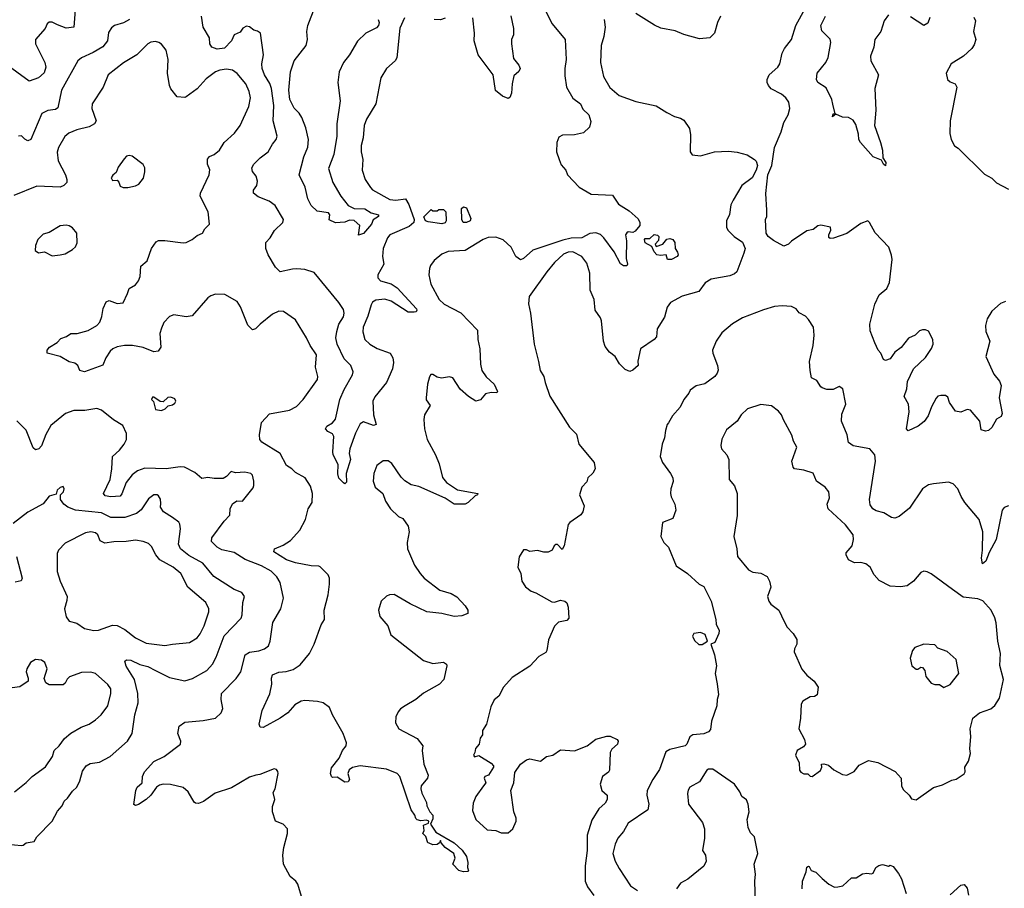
# Model space of a CAD drawing. Extents: x 1921360 to 2014538, y 768294 to 907744.
# Tile 230 of 256: x 1955753 to 1962147, y 829089 to 834733. Entities that reach past the tile are written whole.
import ezdxf

# ---------------------------------------------------------------- set-up
doc = ezdxf.new("R2010")
doc.units = 0

msp = doc.modelspace()

# ---------------------------------------------------------------- linework, layer by layer
at = {"layer": '0CON10XD'}
for points in [[(1958081.8, 834735), (1958086.8, 834715), (1958082.9, 834695), (1958070.9, 834679.1), (1958000.9, 834645), (1957945.9, 834594.1), (1957895.6, 834505), (1957856.7, 834455), (1957828.1, 834395), (1957818.9, 834325), (1957833.1, 834205), (1957811.4, 834055), (1957811.6, 833975), (1957793.3, 833856.7), (1957759.4, 833765), (1957786.2, 833675), (1957838.5, 833585), (1957885.7, 833525.7), (1957925, 833506.7), (1957995, 833503.1), (1958035, 833478.2), (1958082.5, 833465), (1958083.3, 833455), (1958047.5, 833432.5), (1958037.1, 833405), (1957985, 833344), (1957953.6, 833333.6), (1957962.5, 833395), (1957925, 833428), (1957895, 833431.2), (1957865, 833416.7), (1957803, 833413), (1957761.7, 833431.7), (1957766, 833465), (1957757.9, 833477.9), (1957685, 833488.5), (1957645, 833524.4), (1957625, 833568), (1957607.8, 833645), (1957568.2, 833725), (1957597.8, 833842.2), (1957624.7, 833905), (1957628.8, 833955), (1957610.3, 834030.3), (1957585, 834097.1), (1957568.5, 834125), (1957535, 834156.9), (1957508.2, 834215), (1957501.4, 834275), (1957512.5, 834395), (1957535.7, 834465), (1957613.7, 834565), (1957621.8, 834605), (1957616.7, 834655), (1957624.7, 834695), (1957671.9, 834818.1)], [(1956112.6, 834797.4), (1956105, 834683.8), (1956055, 834676.9), (1955999.4, 834699.4), (1955965, 834716.7), (1955945, 834716.7), (1955932.5, 834705), (1955918.8, 834675), (1955855.6, 834604.4), (1955855.7, 834575), (1955916.2, 834455), (1955923.8, 834425), (1955913.1, 834386.9), (1955875.5, 834354.5), (1955814.2, 834334.2), (1955655, 834449.5)], [(1959165.4, 834795.4), (1959210, 834705), (1959295.9, 834604.1), (1959302.5, 834475), (1959292.5, 834415), (1959292.4, 834367.6), (1959304.5, 834295), (1959345, 834223.1), (1959394.2, 834185), (1959410.7, 834150.7), (1959448.8, 834115), (1959462.3, 834072.3), (1959453.1, 834035), (1959415, 833996.9), (1959355, 833984.5), (1959277, 833983), (1959255, 833968.8), (1959241.4, 833935), (1959239.4, 833875), (1959255.8, 833824.2), (1959269.1, 833789.1), (1959298.8, 833755), (1959310, 833725), (1959386.2, 833645), (1959465, 833598.9), (1959603.3, 833593.3), (1959640.6, 833535), (1959711.7, 833491.7), (1959769.5, 833439.5), (1959780.9, 833415), (1959779.4, 833395), (1959750.5, 833359.5), (1959735, 833350), (1959705, 833353.8), (1959695, 833348.8), (1959688, 833335), (1959692.9, 833295), (1959690.3, 833180.3), (1959699.2, 833145), (1959695, 833133.8), (1959675, 833134), (1959655, 833146.2), (1959612.7, 833225), (1959545.5, 833315), (1959525, 833336.4), (1959495, 833347.3), (1959455.9, 833344.1), (1959403.7, 833316.3), (1959335, 833312.2), (1959280.2, 833299.8), (1959085.8, 833235.8), (1959025, 833180), (1959005, 833171.9), (1958974.7, 833194.7), (1958944.6, 833254.6), (1958892.2, 833302.2), (1958845, 833320), (1958795, 833318.5), (1958762, 833305), (1958645, 833232.9), (1958535, 833227.1), (1958495, 833210), (1958445, 833168.8), (1958420.8, 833135), (1958414.5, 833115.5), (1958410.6, 833075), (1958423.1, 833015), (1958477.5, 832915), (1958510, 832885), (1958618.5, 832828.5), (1958725.5, 832715), (1958728.9, 832655), (1958740.9, 832595), (1958744.4, 832495), (1958755, 832452.5), (1958781.3, 832411.3), (1958834.2, 832365), (1958856.2, 832316.2), (1958851.7, 832308.3), (1958815, 832311.2), (1958778.3, 832301.7), (1958746.4, 832263.6), (1958715, 832253.3), (1958666.7, 832285), (1958612.4, 832332.4), (1958565, 832406.7), (1958545, 832411.2), (1958492.7, 832402.7), (1958465, 832410), (1958435, 832427.5), (1958423.6, 832426.4), (1958415, 832412.5), (1958401.4, 832365), (1958392, 832275), (1958393.1, 832263.1), (1958418.8, 832225), (1958382.2, 832165), (1958377.5, 832135), (1958381.8, 832075), (1958400, 832005), (1958453.1, 831905), (1958476.9, 831846.9), (1958498.9, 831758.9), (1958524.2, 831725), (1958595, 831677.1), (1958727.5, 831655), (1958726.7, 831645), (1958711.2, 831638.8), (1958665, 831595.6), (1958645, 831585.5), (1958575, 831584.5), (1958516.7, 831623.3), (1958345, 831699.5), (1958295, 831711.4), (1958255, 831737.5), (1958229.7, 831759.7), (1958168.8, 831848.8), (1958145, 831866.2), (1958114.1, 831865.9), (1958071.2, 831835), (1958052.5, 831785), (1958048, 831735), (1958062, 831695), (1958111.2, 831655), (1958128, 831605), (1958160.8, 831555), (1958213.8, 831505), (1958241.7, 831491.7), (1958275, 831442.5), (1958282.5, 831405), (1958270, 831335), (1958271.9, 831295), (1958317.7, 831187.7), (1958353.3, 831135), (1958380, 831105), (1958481.2, 831025), (1958554.4, 831004.4), (1958592.6, 830982.6), (1958645, 830924), (1958664, 830895), (1958662.5, 830875), (1958625, 830860), (1958575, 830855.7), (1958495, 830874.4), (1958396.2, 830886.2), (1958287.6, 830937.6), (1958185, 830997.8), (1958155, 830995.6), (1958135, 830987.1), (1958101.4, 830955), (1958084, 830895), (1958090.8, 830855), (1958144.2, 830795), (1958162.9, 830735), (1958375, 830569.2), (1958435, 830550.6), (1958505, 830558.6), (1958523.8, 830545), (1958526.7, 830535), (1958506.7, 830445), (1958480, 830415), (1958374.3, 830355.7), (1958325.7, 830315), (1958256.2, 830275), (1958225.8, 830255), (1958211.4, 830235), (1958195, 830202.5), (1958193.3, 830165), (1958214.6, 830124.6), (1958335, 830061.8), (1958371.8, 830015), (1958366, 829985), (1958376.8, 829895), (1958405.7, 829825), (1958401.2, 829805), (1958361.1, 829755), (1958357.5, 829735), (1958365, 829706.2), (1958395.8, 829645.8), (1958396.7, 829625), (1958416.4, 829586.4), (1958435.8, 829565), (1958435, 829540), (1958420, 829505), (1958455, 829453.8), (1958573.3, 829385), (1958626.2, 829336.2), (1958653.8, 829295), (1958663.6, 829256.4), (1958661.2, 829225), (1958667.5, 829202.5), (1958662.5, 829197.5), (1958635, 829196.2), (1958603.9, 829203.9), (1958566.7, 829245), (1958580, 829285), (1958572.5, 829315), (1958516.7, 829355), (1958490, 829385), (1958485, 829400), (1958480, 829385), (1958465, 829372.5), (1958435, 829372), (1958412, 829382), (1958403.3, 829385), (1958390, 829425), (1958370, 829445), (1958380, 829465), (1958375, 829500), (1958407.5, 829512.5), (1958410, 829525), (1958395, 829532.5), (1958358.3, 829528.3), (1958335, 829534), (1958325, 829543.3), (1958318.6, 829565), (1958295, 829599.2), (1958221.5, 829815), (1958205, 829834.4), (1958135, 829862.9), (1957965, 829885.4), (1957915, 829873.6), (1957891.5, 829858.5), (1957884.6, 829835), (1957895.4, 829795), (1957885, 829780), (1957865, 829777.9), (1957815, 829810), (1957785, 829809.2), (1957778, 829815), (1957770.8, 829835), (1957778.1, 829871.9), (1957827.1, 829935), (1957849.3, 829985), (1957873.1, 830015), (1957874.6, 830035), (1957854.2, 830094.2), (1957784.2, 830215), (1957764.1, 830264.1), (1957724, 830294), (1957687.3, 830302.7), (1957605, 830308.8), (1957581.2, 830305), (1957539.8, 830280.2), (1957495, 830228.6), (1957445, 830194.3), (1957333.8, 830133.8), (1957315, 830136.7), (1957309.2, 830155), (1957328, 830245), (1957376.9, 830353.1), (1957390.9, 830415), (1957388.1, 830455), (1957394, 830475), (1957435, 830492.2), (1957483.3, 830496.7), (1957530, 830510), (1957575, 830541.4), (1957635.7, 830615), (1957665.6, 830675), (1957710.2, 830799.8), (1957732.5, 830835), (1957730, 830895), (1957756.2, 830996.2), (1957765.4, 831065), (1957764.4, 831105), (1957755.8, 831125), (1957705, 831177.1), (1957695, 831182.9), (1957645, 831183.3), (1957545, 831204), (1957485, 831224.1), (1957402.5, 831275), (1957408, 831295), (1957465, 831317.8), (1957511.5, 831348.5), (1957571.4, 831415), (1957608.1, 831485), (1957627.1, 831555), (1957652.2, 831595), (1957654.5, 831654.5), (1957641.2, 831701.2), (1957606, 831755), (1957545, 831790), (1957519.2, 831815), (1957486, 831835), (1957445.5, 831915), (1957325, 831988.2), (1957313.1, 832005), (1957309.5, 832035), (1957322.4, 832115), (1957375, 832172), (1957505, 832195.8), (1957550.3, 832219.7), (1957594.4, 832265.6), (1957687.5, 832395), (1957689.2, 832415), (1957674.4, 832475), (1957679.4, 832555), (1957638.6, 832615), (1957615.5, 832665.5), (1957543, 832783), (1957467, 832837), (1957435, 832839.2), (1957395, 832820), (1957314, 832755), (1957285, 832723.3), (1957265, 832716.7), (1957235, 832748.8), (1957188, 832868), (1957165, 832901.9), (1957085, 832947.7), (1957025, 832948.6), (1956995, 832939.3), (1956975.6, 832925), (1956872.5, 832807.5), (1956835, 832801.1), (1956755, 832815.5), (1956725, 832804.3), (1956690, 832765), (1956675, 832727.5)], [(1958252.9, 834745), (1958222.3, 834677.7), (1958202.5, 834485), (1958191.2, 834465), (1958134, 834415), (1958099.2, 834355), (1958065.7, 834185), (1958005, 834086.2), (1957990.8, 834045), (1957982.9, 833965), (1957971.1, 833915), (1957969.5, 833875), (1957982.2, 833825), (1957977.8, 833755), (1957996.9, 833695), (1958031.5, 833641.5), (1958045, 833628), (1958156.7, 833565), (1958195, 833560), (1958258.3, 833568.3), (1958281, 833531), (1958314.6, 833435), (1958313.1, 833415), (1958282.1, 833387.9), (1958156.2, 833335), (1958140.8, 833315), (1958112.9, 833245), (1958109.2, 833195), (1958117.1, 833145), (1958079.2, 833075), (1958078.6, 833055), (1958096.2, 833035), (1958165, 833015.6), (1958205, 832991.5), (1958329.2, 832855), (1958332, 832845), (1958326.7, 832835), (1958315, 832831.4), (1958275, 832833.1), (1958165, 832904.6), (1958125, 832916.9), (1958065, 832910.4), (1958045, 832896.5), (1958035, 832880), (1958013.1, 832806.9), (1957983.1, 832735), (1957981.8, 832705), (1957993.5, 832655), (1958027.5, 832625), (1958075, 832596.5), (1958158, 832565), (1958176.5, 832536.5), (1958180.6, 832505), (1958173.1, 832465), (1958134.2, 832375), (1958058.8, 832281.2), (1958045.6, 832255), (1958051.4, 832165), (1958068, 832102), (1958050, 832095), (1957985, 832119.2), (1957965, 832106), (1957933.3, 832046.7), (1957896.1, 831945), (1957891.8, 831915), (1957900.3, 831875), (1957873.8, 831785), (1957875, 831727.5), (1957865, 831717.5), (1957855, 831722.5), (1957825, 831754), (1957818.1, 831781.9), (1957821.9, 831841.9), (1957789.2, 831905), (1957785.7, 831925), (1957792.5, 832025), (1957785, 832040.8), (1957755, 832056.9), (1957739.4, 832075), (1957747.8, 832092.2), (1957785, 832113.3), (1957803.5, 832136.5), (1957831, 832265), (1957859.6, 832330.4), (1957914.6, 832425), (1957918.2, 832445), (1957903.3, 832485), (1957860, 832530), (1957815.5, 832625.5), (1957806.4, 832665), (1957812.6, 832707.4), (1957826.2, 832755), (1957855, 832801.9), (1957860, 832825), (1957855, 832848.6), (1957826, 832896), (1957665, 833090), (1957605, 833108.9), (1957553.4, 833113.4), (1957525, 833112.5), (1957445, 833093.6), (1957415, 833125.4), (1957367.2, 833205), (1957352.4, 833245), (1957350.9, 833285), (1957378.5, 833315), (1957408, 833362), (1957461.2, 833415), (1957466.2, 833435), (1957411.2, 833525), (1957373, 833553), (1957300.7, 833580.7), (1957272, 833605), (1957271.2, 833625), (1957294, 833655), (1957297.3, 833682.7), (1957288, 833715), (1957265.4, 833745.4), (1957260.7, 833769.3), (1957273.1, 833795), (1957315, 833835.7), (1957367.5, 833875), (1957394, 833925), (1957419.2, 833955), (1957425.8, 833975), (1957400, 834075), (1957402.7, 834175), (1957388.2, 834285), (1957378, 834318), (1957342.5, 834375), (1957326.9, 834415), (1957325.7, 834445), (1957336.4, 834505), (1957316.2, 834645), (1957298.1, 834658.1), (1957273.3, 834665), (1957245, 834686.7), (1957225, 834690), (1957202.3, 834677.7), (1957185, 834651.2), (1957146.1, 834633.9), (1957128.8, 834595), (1957082.7, 834547.3), (1957035, 834540.6), (1957000, 834555), (1956988.1, 834575), (1956986, 834615), (1956944, 834684), (1956932.9, 834755)], [(1958942.6, 834757.4), (1958960, 834675), (1958959.2, 834635), (1958945.8, 834604.2), (1958945.8, 834575), (1958960.3, 834480.3), (1958995, 834436.2), (1959004, 834415), (1958994.2, 834395.8), (1958961.2, 834368.8), (1958950, 834315), (1958947.5, 834255), (1958935, 834227.5), (1958925, 834221.2), (1958887.5, 834235), (1958843.3, 834273.3), (1958827.1, 834375), (1958731.1, 834505), (1958703.5, 834595), (1958706.2, 834645), (1958695.4, 834745.4)], [(1960303.8, 834755), (1960284.5, 834715), (1960264.5, 834645.5), (1960234.4, 834615.6), (1960167.3, 834607.3), (1960065, 834635.6), (1960009.8, 834659.8), (1959917.4, 834677.4), (1959875, 834696.7), (1959755, 834772.5)], [(1962155, 832900.8), (1962121.2, 832888.8), (1962065, 832838), (1962035, 832790), (1962025.6, 832745), (1962027.3, 832707.3), (1962052.2, 832645), (1962027.5, 832545), (1962078.5, 832428.5), (1962115, 832384), (1962126.6, 832356.6), (1962112.9, 832275), (1962133.8, 832175), (1962126.7, 832155), (1962095, 832137.5), (1962066.6, 832083.4), (1962045, 832063.8), (1962025, 832058.8), (1961997, 832067), (1961986.7, 832125), (1961927.5, 832195), (1961905, 832200), (1961865, 832182.5), (1961829.3, 832189.3), (1961791.2, 832245), (1961779.5, 832279.5), (1961765, 832290), (1961735, 832291.2), (1961715, 832286.2), (1961705, 832273.3), (1961673, 832217), (1961652.2, 832157.8), (1961627.2, 832122.8), (1961588.3, 832091.7), (1961522, 832062), (1961511.2, 832075), (1961528.8, 832185), (1961524.2, 832235), (1961496.2, 832285), (1961514.4, 832335), (1961518.9, 832381.1), (1961556.2, 832465), (1961635, 832538), (1961675, 832596.7), (1961685.8, 832625), (1961682.5, 832655), (1961655, 832708), (1961635, 832718.6), (1961615, 832718.6), (1961595, 832710), (1961567.6, 832682.4), (1961525.6, 832664.4), (1961476.9, 832603.1), (1961436.6, 832573.4), (1961405, 832530), (1961375, 832518.8), (1961363.3, 832525), (1961345.8, 832565.8), (1961327.5, 832585), (1961305, 832632.5), (1961275, 832710), (1961272.5, 832755), (1961305.6, 832885), (1961333.8, 832945), (1961383.1, 832986.9), (1961402.2, 833025), (1961418.1, 833175), (1961415, 833202.5), (1961396.9, 833255), (1961308, 833348), (1961271.4, 833415), (1961260, 833425), (1961215, 833407.7), (1961125, 833343.6), (1961037.9, 833312.1), (1961015, 833310), (1961006.7, 833316.7), (1961006.2, 833335), (1961020, 833365), (1961017.5, 833385), (1960955, 833396.7), (1960935, 833392.5), (1960905, 833370), (1960865, 833360), (1960765.9, 833294.1), (1960745, 833274), (1960715, 833262), (1960647.7, 833297.7), (1960612.5, 833325), (1960600, 833345), (1960596.7, 833435), (1960603.8, 833455), (1960604.3, 833495), (1960597.3, 833602.7), (1960611.2, 833725), (1960636.9, 833785), (1960655, 833902.5), (1960697.5, 834005), (1960714.2, 834065), (1960742.9, 834115), (1960754.2, 834155), (1960746.6, 834196.6), (1960727.5, 834225), (1960699.4, 834249.4), (1960633, 834283), (1960615, 834304.2), (1960607.5, 834325), (1960607.5, 834345), (1960620.5, 834375), (1960676, 834425), (1960690, 834445), (1960704.2, 834515), (1960719.4, 834545), (1960764.4, 834605), (1960793.2, 834695), (1960853.5, 834805)], [(1961394.2, 834765), (1961367.1, 834725), (1961344.2, 834655), (1961305.8, 834605), (1961298.9, 834555), (1961278.6, 834495), (1961280.8, 834465), (1961330, 834375), (1961306, 834285), (1961311.9, 834145), (1961302.9, 834045), (1961343.8, 833935), (1961356, 833885), (1961357.5, 833835), (1961377.5, 833805), (1961376.2, 833783.8), (1961361.2, 833795), (1961350, 833820), (1961295, 833841.2), (1961211.9, 833935), (1961202.5, 833955), (1961199.7, 833989.7), (1961182.1, 834052.1), (1961165, 834080), (1961135, 834097.1), (1961095, 834100), (1961051.7, 834118.3), (1961031.7, 834101.7), (1961035, 834120), (1961048.3, 834121.7), (1961034.2, 834184.2), (1961027.5, 834215), (1960990, 834290), (1960935, 834324), (1960927.5, 834345), (1960931.9, 834385), (1960987.1, 834455), (1961002.2, 834487.8), (1961019.2, 834585), (1961015, 834606.7), (1960961.2, 834661.2), (1960955.4, 834695), (1960985.4, 834755)], [(1961663.8, 834746.2), (1961650.3, 834709.7), (1961625, 834694), (1961538, 834752)], [(1961949.5, 834749.5), (1961960, 834725), (1961946.4, 834656.4), (1961962.2, 834605), (1961951.7, 834568.3), (1961935, 834546), (1961882.5, 834495), (1961801.2, 834445), (1961768.8, 834385), (1961778.8, 834345), (1961795, 834328.8), (1961827.5, 834315), (1961838.8, 834295), (1961794.5, 834075.5), (1961792.6, 833992.6), (1961800.8, 833955), (1961823.3, 833913.3), (1961847.6, 833897.6), (1962018.7, 833728.7), (1962065, 833702), (1962095, 833672.5), (1962175, 833632.5)], [(1956466.4, 834733.6), (1956427.7, 834712.3), (1956368.8, 834695), (1956349.4, 834680.6), (1956330.2, 834649.8), (1956323.3, 834595), (1956292.7, 834557.3), (1956231.3, 834518.7), (1956155.3, 834484.7), (1956130.8, 834465), (1956023.8, 834275), (1956000.5, 834159.5), (1955985, 834150), (1955935, 834142.9), (1955897.3, 834122.7), (1955825, 833954), (1955805, 833946), (1955785.7, 833955.7), (1955765, 833977.5), (1955745, 833976.2)], [(1958516.8, 834743.2), (1958485, 834731.4), (1958445, 834734.4)], [(1959548, 834735), (1959554, 834685), (1959545.9, 834624.1), (1959528, 834565), (1959524.3, 834455), (1959544.5, 834364.5), (1959585, 834292), (1959645, 834240.5), (1959755, 834202.2), (1959885, 834172.5), (1959955, 834128.8), (1960005, 834103.3), (1960045, 834093.3), (1960065, 834080), (1960102, 834025), (1960108, 833985), (1960107.5, 833875), (1960120, 833855), (1960175, 833848.8), (1960265, 833874.4), (1960355, 833878.5), (1960412.6, 833872.6), (1960476.7, 833855), (1960523.8, 833825), (1960535, 833812.5), (1960544.2, 833785), (1960535.7, 833754.3), (1960510, 833705), (1960442.9, 833655), (1960385, 833560), (1960370.9, 833529.1), (1960362.4, 833467.6), (1960343.7, 833426.3), (1960343.5, 833385), (1960351.4, 833365), (1960392, 833325), (1960447, 833287), (1960463, 833247), (1960456.2, 833215), (1960410, 833095), (1960395, 833080.8), (1960365, 833069.2), (1960244.1, 833045.9), (1960205, 833023.3), (1960163.1, 832966.9), (1960054.5, 832935.5), (1959978.6, 832895), (1959956.9, 832865), (1959940.9, 832799.1), (1959893.3, 832725), (1959887.7, 832672.3), (1959873.3, 832655), (1959785, 832593.3), (1959766.2, 832515), (1959768.8, 832485), (1959735, 832456.2)], [(1956675, 832727.5), (1956664.1, 832694.1), (1956670.6, 832605), (1956651.5, 832578.5), (1956625, 832574), (1956555, 832603.6), (1956485.8, 832615.8), (1956433.6, 832616.4), (1956385, 832606.7), (1956357.5, 832595), (1956341.7, 832578.3), (1956312.5, 832535), (1956293, 832487), (1956175, 832444.4), (1956144.3, 832454.3), (1956130, 832485), (1956111.7, 832501.7), (1956075, 832510), (1956015, 832544), (1955932.5, 832565), (1955932.5, 832585), (1955947.5, 832605), (1955997.5, 832635), (1956019.3, 832660.7), (1956057.5, 832675), (1956085, 832693.8), (1956125.9, 832694.1), (1956197.3, 832712.7), (1956255, 832746.2), (1956272.5, 832767.5), (1956287.1, 832805), (1956294.6, 832855.4), (1956315, 832898.8), (1956335, 832908.8), (1956385, 832888), (1956425, 832894), (1956454.2, 832954.2), (1956463.9, 832986.1), (1956505, 833010.6), (1956524.7, 833035.3), (1956534.5, 833065), (1956539.4, 833130.6), (1956580.6, 833165), (1956609.5, 833245), (1956639.8, 833290.2), (1956655, 833297.8), (1956695, 833298.5), (1956815, 833281.9), (1956834.4, 833285.6), (1956873.8, 833305), (1956905, 833330), (1956940, 833345), (1956955.9, 833374.1), (1956986.7, 833405), (1956976, 833485), (1956926, 833585), (1956926.7, 833605), (1956984.2, 833725), (1956987, 833757), (1956972.5, 833795), (1956973, 833827), (1956985.7, 833844.3), (1957015, 833857.5), (1957050, 833885), (1957080, 833935), (1957147.5, 833995), (1957185.8, 834045), (1957241.1, 834168.9), (1957251.8, 834225), (1957243.5, 834266.5), (1957221.5, 834315), (1957165, 834383.5), (1957135, 834405.4), (1957095, 834412.3), (1957053.3, 834405), (1957025, 834392.9), (1956965, 834348), (1956906.4, 834283.6), (1956835, 834231.2), (1956825, 834226.2), (1956775, 834231.2), (1956735, 834282.5), (1956726, 834305), (1956712.5, 834385), (1956716.9, 834475), (1956703.9, 834533.9), (1956673.9, 834573.9), (1956657.5, 834585), (1956635, 834590), (1956605, 834585.7), (1956584.4, 834575.6), (1956514, 834505), (1956427, 834453), (1956328.6, 834375), (1956294.3, 834295), (1956224.3, 834185), (1956221.9, 834155), (1956250.6, 834075), (1956238, 834055), (1956204.4, 834035.6), (1956125, 834016.7), (1956072, 833995), (1956046.6, 833973.4), (1956005, 833903.3), (1955997, 833873), (1956002.2, 833815), (1956051.5, 833725), (1956060, 833695), (1956058.6, 833675), (1956040, 833655), (1956015, 833645.6), (1955865, 833652), (1955715, 833590)], [(1956425, 833642.5), (1956455, 833643.3), (1956505, 833653.3), (1956525.7, 833664.3), (1956556.8, 833703.2), (1956565.7, 833745), (1956565, 833770), (1956555, 833792.5), (1956482.5, 833845), (1956465, 833851.2), (1956447.5, 833845), (1956431.2, 833828.8), (1956393.3, 833775), (1956379.2, 833740.8), (1956357, 833723), (1956347.5, 833705), (1956355, 833687.5), (1956385, 833690), (1956397, 833677), (1956405, 833650), (1956425, 833642.5)], [(1958495, 833406.7), (1958405, 833418.8), (1958387.5, 833425), (1958378.3, 833451.7), (1958425, 833500), (1958435, 833490), (1958465, 833490), (1958475, 833500), (1958505, 833500), (1958520, 833485), (1958522.5, 833425), (1958515, 833413.3), (1958495, 833406.7)], [(1958655, 833414.4), (1958632.5, 833415), (1958623.9, 833433.9), (1958622.5, 833505), (1958635, 833517.5), (1958655, 833510), (1958681.7, 833441.7), (1958677.5, 833425), (1958655, 833414.4)], [(1955965, 833198.8), (1956015, 833204), (1956047.9, 833212.1), (1956095, 833240), (1956115, 833256.7), (1956127.3, 833282.7), (1956123.3, 833345), (1956095, 833380), (1956075, 833393.8), (1956055, 833398), (1956015, 833393.8), (1955945, 833350), (1955905, 833340), (1955870, 833305), (1955856.7, 833265), (1955853.6, 833233.6), (1955875, 833217.5), (1955915, 833223.3), (1955965, 833198.8)], [(1959985, 833174.4), (1959960, 833175), (1959950, 833205), (1959915, 833200.8), (1959891.2, 833205), (1959872, 833225), (1959858.3, 833258.3), (1959815, 833282.5), (1959810, 833305), (1959815, 833310), (1959845, 833310), (1959873.6, 833336.4), (1959895, 833332.5), (1959902.5, 833325), (1959901.7, 833298.3), (1959880, 833275), (1959885, 833260), (1959930, 833275), (1959955, 833307.5), (1959975, 833310), (1959993.6, 833303.6), (1960006.2, 833285), (1960008.8, 833245), (1960025, 833222.5), (1960029.2, 833205), (1960023.3, 833195), (1959985, 833174.4)], [(1959735, 832456.2), (1959715, 832446.7), (1959685, 832458.8), (1959647, 832497), (1959618.8, 832545), (1959582, 832572), (1959555, 832608.8), (1959543.1, 832643.1), (1959530, 832775), (1959524.3, 832795), (1959490.6, 832845), (1959482.5, 832915), (1959457.1, 832975), (1959454.4, 833085), (1959435, 833150), (1959404.2, 833195), (1959345, 833224.6), (1959315, 833221.8), (1959285, 833208.2), (1959225.6, 833155), (1959175.6, 833095), (1959061.1, 832935), (1959056.3, 832886.3), (1959069.4, 832825), (1959094.5, 832624.5), (1959121.8, 832511.8), (1959133.7, 832453.7), (1959157.1, 832415), (1959164.4, 832375), (1959195, 832286.7), (1959323.8, 832085), (1959368.8, 832038.8), (1959384.2, 831975), (1959482.5, 831855), (1959490, 831815), (1959475, 831786.7), (1959442.5, 831755), (1959435, 831730), (1959402.5, 831695), (1959387.5, 831645), (1959418.8, 831575), (1959410, 831535), (1959397.5, 831515), (1959325, 831466.7), (1959315, 831453.3), (1959288.1, 831315), (1959275, 831290), (1959245, 831323.3), (1959235, 831323.3), (1959223.3, 831315), (1959210, 831285), (1959185, 831273.3), (1959157, 831273), (1959115, 831283.3), (1959065, 831277.5), (1959045, 831287.5), (1959025, 831287.5), (1958996.4, 831243.6), (1958988.8, 831175), (1959008, 831135), (1959013.8, 831085), (1959038.3, 831048.3), (1959075, 831018.8), (1959105, 831008.8), (1959209.5, 830949.5), (1959225, 830948), (1959265, 830962), (1959293.3, 830955), (1959305, 830943.3), (1959314.4, 830915), (1959318.6, 830845), (1959305, 830830), (1959251.4, 830818.6), (1959225, 830792), (1959186.6, 830703.4), (1959177.1, 830635), (1959170, 830620), (1959125, 830594.3), (1959065, 830531.4), (1958951.7, 830458.3), (1958893.8, 830395), (1958865, 830336.7), (1958835, 830312.5), (1958813, 830267), (1958783.8, 830155), (1958758.8, 830115), (1958757.5, 830085), (1958743.3, 830065), (1958737.5, 830025), (1958712.3, 829997.7), (1958709.3, 829970.7), (1958700, 829955), (1958706.4, 829943.6), (1958735, 829952.5), (1958815, 829902.5), (1958830, 829885), (1958830, 829875), (1958797.5, 829825), (1958773.8, 829815), (1958770, 829805), (1958780, 829775), (1958764.4, 829755.6), (1958714.2, 829685), (1958698.3, 829641.7), (1958694.1, 829594.1), (1958716, 829535), (1958788.5, 829468.5), (1958844.3, 829464.3), (1958878.7, 829448.7), (1958925, 829448.6), (1958955.7, 829475), (1958977.1, 829525), (1958977.5, 829545), (1958961.4, 829585), (1958942, 829725), (1958962.5, 829775), (1958968, 829842), (1959004.4, 829895.6), (1959045, 829923.8), (1959065, 829930), (1959135, 829916), (1959175, 829945.8), (1959215, 829953.8), (1959265, 829987.5), (1959355, 829983.1), (1959438.8, 830015), (1959495, 830058), (1959565, 830077.5), (1959587.3, 830077.3), (1959632.5, 830055), (1959640, 830045), (1959635.7, 830025), (1959598.1, 829991.9), (1959588.3, 829971.7), (1959583.1, 829856.9), (1959575.7, 829844.3), (1959536.7, 829815), (1959523.3, 829765), (1959534, 829725), (1959568, 829695), (1959566.9, 829665), (1959555, 829642), (1959513.7, 829606.3), (1959468.8, 829531.2), (1959437.1, 829435), (1959438.2, 829335), (1959424.2, 829234.2), (1959425.8, 829135), (1959439.1, 829099.1), (1959481.7, 829041.7)], [(1960885.7, 832454.3), (1960881.7, 832511.7), (1960905.3, 832614.7), (1960912.8, 832682.8), (1960906.9, 832735), (1960875, 832784), (1960855.4, 832805.4), (1960815, 832828), (1960794.3, 832854.3), (1960765, 832870), (1960705, 832874.3), (1960655, 832868.6), (1960582.4, 832847.6), (1960447.5, 832795), (1960382.5, 832757.5), (1960311.9, 832698.1), (1960275.6, 832645), (1960252.9, 832585), (1960254.3, 832565), (1960284.2, 832485), (1960288, 832455), (1960282, 832435), (1960266.2, 832415), (1960202.3, 832367.7), (1960145, 832353.3), (1960106.7, 832325), (1960098.8, 832305), (1960065.8, 832264.2), (1960041.2, 832215), (1959991.2, 832158.8), (1959966.2, 832113.8), (1959957.5, 832102.5), (1959946.9, 832063.1), (1959941.1, 832015), (1959925.5, 831975), (1959911.5, 831895), (1959926.9, 831855), (1959980, 831785), (1959994, 831755), (1959997.3, 831732.7), (1959981.4, 831685), (1959979.2, 831655), (1959983.4, 831633.4), (1960008, 831585), (1960013.8, 831545), (1959995, 831492.5), (1959927.5, 831465), (1959916.7, 831375), (1959936.4, 831336.4), (1959966.7, 831305), (1960016.7, 831185), (1960090, 831135), (1960165, 831066), (1960195, 831050), (1960242.5, 830955), (1960274, 830835), (1960276.2, 830805), (1960296, 830765), (1960293.3, 830745), (1960267.5, 830685), (1960240, 830675), (1960265.7, 830605.7), (1960278, 830535), (1960270, 830485), (1960281.7, 830418.3), (1960291.2, 830345), (1960281.4, 830315), (1960280, 830275), (1960244.4, 830175), (1960239.7, 830120.3), (1960225, 830106), (1960195, 830092.5), (1960124.1, 830085.9), (1960105, 830073.3), (1960085.8, 830025), (1960074, 830015), (1959975, 829990.8), (1959948.1, 829975), (1959908.6, 829861.4), (1959863.5, 829795), (1959827.5, 829725), (1959825.5, 829695), (1959837.5, 829635), (1959831.9, 829598.1), (1959705, 829512.5), (1959675, 829457.5), (1959636.1, 829413.9), (1959619.5, 829375), (1959604.3, 829315.7), (1959620.4, 829265), (1959645, 829217.1), (1959720, 829105), (1959765, 829074)], [(1962175, 831573.1), (1962146.3, 831563.7), (1962133.4, 831546.6), (1962093.6, 831355), (1962049.1, 831270.9), (1962027.1, 831215), (1962005, 831197.5), (1961998.6, 831235), (1962005.7, 831285), (1962006.4, 831405), (1961983.8, 831485), (1961891.1, 831595), (1961865.7, 831635), (1961844.2, 831685), (1961815, 831716), (1961785, 831727.5), (1961687.7, 831717.7), (1961655, 831711.2), (1961614.5, 831685.5), (1961532, 831558), (1961465, 831504), (1961435, 831494.2), (1961415, 831498.6), (1961365, 831528.6), (1961315, 831542.1), (1961291.9, 831555), (1961275, 831581.2), (1961271.5, 831615), (1961310.5, 831865), (1961305.3, 831905), (1961273.5, 831943.5), (1961165, 831964.3), (1961135.7, 831985.7), (1961127.1, 832035), (1961088.6, 832125), (1961090.9, 832169.1), (1961117.1, 832235), (1961098, 832335), (1961075, 832349.2), (1961035, 832328.8), (1960995, 832330), (1960965, 832340), (1960955, 832346.7), (1960928.6, 832388.6), (1960895, 832406.2), (1960885.7, 832454.3)], [(1956675, 832194), (1956697.5, 832205), (1956716.4, 832223.6), (1956745, 832230), (1956760, 832240), (1956767.5, 832255), (1956760, 832270), (1956735, 832280), (1956715, 832278.8), (1956685, 832250), (1956665, 832252.5), (1956625, 832280), (1956615, 832280), (1956610, 832265), (1956621.7, 832251.7), (1956635, 832200), (1956675, 832194)], [(1956998.3, 831341.7), (1957001.5, 831365), (1957080, 831475), (1957117, 831513), (1957120.8, 831555), (1957135, 831587.5), (1957163, 831607), (1957200, 831605), (1957268.3, 831691.7), (1957273.9, 831706.1), (1957272.5, 831735), (1957265, 831772.5), (1957255, 831783.8), (1957215, 831793.8), (1957155, 831787.5), (1957127, 831797), (1957096.2, 831765), (1957075, 831752.5), (1957015, 831750.6), (1956975, 831757.8), (1956935, 831751.9), (1956890.7, 831790.7), (1956823.3, 831825), (1956795, 831826.6), (1956705, 831814.2), (1956565, 831817.9), (1956517.6, 831802.4), (1956483.1, 831775), (1956445, 831725.6), (1956417.4, 831652.6), (1956405, 831636.4), (1956345, 831631.4), (1956309, 831639), (1956296.8, 831655), (1956340, 831745), (1956352.3, 831815), (1956356.5, 831893.5), (1956400.5, 831935), (1956431.9, 831975), (1956445.7, 832005), (1956446.2, 832045), (1956423.3, 832095), (1956362.1, 832132.1), (1956285, 832196), (1956255, 832206), (1956176.8, 832193.2), (1956104.5, 832194.5), (1956050, 832175), (1955955.7, 832095), (1955922.8, 832037.2), (1955895, 831964), (1955876.4, 831943.6), (1955855, 831938), (1955840.3, 831950.3), (1955795.8, 832065), (1955735.6, 832125.6)], [(1961575, 829663.8), (1961687.2, 829742.8), (1961745, 829761.4), (1961805, 829792), (1961835, 829798), (1961886.8, 829833.2), (1961892, 829845), (1961890.8, 829875), (1961914.3, 829915.7), (1961927.5, 829965), (1961922.5, 829995), (1961930, 830075), (1961924.2, 830125), (1961942.5, 830195), (1961985, 830229.4), (1962060, 830255), (1962084.3, 830275.7), (1962115.6, 830324.4), (1962140.9, 830445), (1962117.4, 830537.4), (1962121.5, 830615), (1962104.3, 830695.7), (1962094, 830814), (1962085.8, 830845.8), (1962061.2, 830895), (1962007, 830957), (1961975, 830970), (1961880, 830980), (1961811.2, 831031.2), (1961672.3, 831132.3), (1961645, 831146.2), (1961625, 831148.8), (1961605, 831141.2), (1961556, 831085), (1961515, 831054.3), (1961473.2, 831046.8), (1961405, 831052.7), (1961335, 831089.4), (1961301.9, 831125), (1961275.8, 831175), (1961246.6, 831196.6), (1961215.8, 831205.8), (1961175, 831203.8), (1961135, 831222.5), (1961120, 831255), (1961120.7, 831269.3), (1961158.8, 831315), (1961167.5, 831355), (1961166, 831385), (1961115, 831450), (1961002.5, 831555), (1960997.5, 831585), (1961011.2, 831625), (1961006.2, 831665), (1960983.3, 831695), (1960926.2, 831735), (1960905.8, 831785.8), (1960845, 831806), (1960785, 831813.8), (1960776.7, 831825), (1960766, 831865), (1960799.2, 831955), (1960777.5, 831995), (1960766, 832034), (1960712.1, 832132.1), (1960700, 832165), (1960679.7, 832189.7), (1960635, 832223.3), (1960565, 832232), (1960480, 832205), (1960438.8, 832165), (1960411.2, 832125), (1960343, 832067), (1960312.7, 832007.3), (1960306.2, 831965), (1960311.2, 831945), (1960345.7, 831905.7), (1960358, 831875), (1960360, 831745), (1960395, 831703.3), (1960412.5, 831655), (1960411.2, 831511.2), (1960390.8, 831375), (1960410.8, 831295), (1960414.2, 831245), (1960485, 831157.5), (1960513.2, 831143.2), (1960565, 831137.1), (1960607.5, 831115), (1960622, 831085), (1960630, 831045), (1960610, 830985), (1960616.7, 830955), (1960630, 830935), (1960683.3, 830895), (1960700.3, 830860.3), (1960735, 830788), (1960775.7, 830745), (1960799.2, 830705), (1960800, 830675), (1960783.8, 830645), (1960782, 830625), (1960832.4, 830512.4), (1960863.7, 830473.7), (1960911.2, 830435), (1960937.5, 830395), (1960932.5, 830345), (1960915, 830336.2), (1960885, 830333.8), (1960837.5, 830305), (1960826.7, 830285), (1960822.5, 830195), (1960812, 830125), (1960850, 830055), (1960856.2, 830025), (1960843, 830007), (1960801.2, 829985), (1960790.8, 829955), (1960814.1, 829904.1), (1960817, 829857), (1960824.4, 829844.4), (1960845, 829833.3), (1960871.7, 829831.7), (1960885, 829817.5), (1960900, 829815), (1960953.3, 829855), (1960962.5, 829875), (1960960, 829895), (1960975, 829897.5), (1961005, 829890), (1961039.4, 829859.4), (1961095, 829827.5), (1961125, 829824), (1961171.7, 829848.3), (1961205, 829890), (1961265, 829920), (1961325.5, 829905.5), (1961438.7, 829848.7), (1961478, 829805), (1961480, 829755), (1961490.2, 829730.2), (1961528.8, 829695), (1961545, 829670), (1961575, 829663.8)], [(1955765, 829366.2), (1955775, 829370), (1955796.1, 829383.9), (1955847.3, 829392.7), (1955865, 829422.5), (1955964.3, 829525.7), (1955999.1, 829590.9), (1956030, 829625), (1956042.5, 829655), (1956064.5, 829675.5), (1956095, 829720.8), (1956124.4, 829745.6), (1956143.6, 829786.4), (1956160.2, 829849.8), (1956185, 829884.2), (1956211.1, 829898.9), (1956271.7, 829908.3), (1956341.2, 829945), (1956454.2, 830045), (1956484.2, 830095), (1956500.5, 830215), (1956522.1, 830295), (1956520.7, 830355), (1956498.2, 830445), (1956445, 830532.5), (1956436, 830565), (1956445.8, 830574.2), (1956475, 830570.9), (1956534.1, 830544.1), (1956585, 830529.1), (1956635, 830503.5), (1956725, 830457.5), (1956825, 830437.1), (1956875, 830453.1), (1956967.5, 830505), (1957005, 830545.8), (1957029.5, 830590.5), (1957080.7, 830729.3), (1957191.9, 830845), (1957198.5, 830865), (1957201.9, 830945), (1957212.5, 830985), (1957195, 831011.2), (1957145, 831030), (1957014, 831115), (1956941.5, 831201.5), (1956852.3, 831252.3), (1956796.4, 831295), (1956784.5, 831325), (1956797.5, 831425), (1956793.8, 831455), (1956787, 831467), (1956745, 831499.2), (1956686.2, 831535), (1956668, 831565), (1956669.5, 831589.5), (1956666.8, 831616.8), (1956655, 831640), (1956645, 831646.2), (1956625, 831646.2), (1956590.2, 831619.8), (1956541.1, 831548.9), (1956512, 831525), (1956435, 831497.5), (1956345, 831499.1), (1956285, 831529.1), (1956115.4, 831545.4), (1956065, 831565.7), (1956038.8, 831585), (1956018.8, 831615), (1956017.5, 831645), (1956036.7, 831665), (1956042.5, 831685), (1956035, 831700), (1956015, 831692.5), (1955997.5, 831675), (1955989.3, 831650.7), (1955945, 831636.2), (1955905, 831586), (1955805, 831532), (1955711.2, 831458.8)], [(1956695, 830665.5), (1956745, 830674.6), (1956855, 830685.6), (1956905, 830715.8), (1956925, 830742), (1956950.9, 830795), (1956980.5, 830885), (1956981.1, 830905), (1956961.4, 830945), (1956845.3, 831045.3), (1956798.5, 831135), (1956750.6, 831175), (1956662.3, 831222.3), (1956636.7, 831255), (1956608.7, 831308.7), (1956588.7, 831328.7), (1956555, 831342.2), (1956505, 831350), (1956445, 831341.5), (1956365, 831341.1), (1956305, 831330.8), (1956275.6, 831345.6), (1956260, 831385), (1956245, 831398.1), (1956215, 831405.5), (1956181.5, 831398.5), (1956049.2, 831330.8), (1956004.2, 831285.8), (1955996.1, 831263.9), (1955996.8, 831146.8), (1956015.6, 831085), (1956061.4, 830985), (1956060.3, 830959.7), (1956044.4, 830905), (1956055, 830852.5), (1956075, 830823.8), (1956125, 830811.2), (1956175, 830776.2), (1956235, 830763.8), (1956265, 830766), (1956355, 830797.8), (1956385, 830795.6), (1956435, 830770.5), (1956505, 830716.9), (1956575, 830680.9), (1956695, 830665.5)], [(1957583.8, 829035), (1957560, 829115), (1957546.2, 829135), (1957510, 829165), (1957466.7, 829245), (1957462.5, 829305), (1957468.8, 829355), (1957492.5, 829445), (1957492.5, 829475), (1957465, 829506), (1957413.3, 829525), (1957393.8, 829585), (1957395, 829620), (1957410, 829665), (1957399.3, 829710.7), (1957412, 829735), (1957431.2, 829835), (1957428.8, 829848.8), (1957420.5, 829860.5), (1957405, 829866.2), (1957311.7, 829828.3), (1957285.8, 829824.2), (1957245, 829810), (1957127.9, 829742.1), (1957023.2, 829706.8), (1956946.6, 829653.4), (1956915, 829640), (1956895, 829641.2), (1956885, 829648.8), (1956848, 829715), (1956814.4, 829744.4), (1956733.2, 829763.2), (1956685.5, 829765.5), (1956661.2, 829758.8), (1956640.8, 829745), (1956605, 829694), (1956575, 829666.2), (1956525, 829633.8), (1956505, 829627.5), (1956495, 829632.5), (1956507.5, 829725), (1956516.2, 829745), (1956549.2, 829775), (1956550, 829815), (1956563.8, 829845), (1956625, 829913.8), (1956691.2, 829945), (1956797.1, 830025), (1956799.2, 830045), (1956780, 830095), (1956787.7, 830142.3), (1956825, 830168), (1956945, 830178.9), (1957025, 830194.3), (1957061.7, 830228.3), (1957073, 830257), (1957060.6, 830315), (1957064.5, 830355), (1957158.8, 830451.2), (1957188.1, 830495), (1957217.1, 830605), (1957245, 830622.7), (1957305, 830632.3), (1957342, 830645), (1957368.1, 830665), (1957380.6, 830695), (1957397.1, 830815), (1957448.5, 830905), (1957466.5, 830975), (1957445.3, 831075.3), (1957422.3, 831112.3), (1957385, 831148.9), (1957322.5, 831185), (1957216.2, 831226.2), (1957145, 831271.6), (1957065, 831287.5), (1957035, 831306.2), (1956998.3, 831341.7)], [(1955733.3, 831245), (1955769.2, 831105), (1955762.5, 831087.5), (1955723, 831077)], [(1960185, 830673.3), (1960220, 830695), (1960205, 830737.5), (1960175, 830750), (1960130, 830745), (1960123, 830727), (1960135, 830700), (1960163.9, 830673.9), (1960185, 830673.3)], [(1961755, 830393.3), (1961795, 830413.3), (1961851.2, 830485), (1961833.3, 830575), (1961775, 830626.7), (1961715, 830650), (1961695, 830670), (1961625, 830676.2), (1961565, 830653.3), (1961551.2, 830635), (1961536.4, 830583.6), (1961546.2, 830535), (1961575, 830512.5), (1961585, 830512.5), (1961603.6, 830526.4), (1961615, 830522.5), (1961630, 830505), (1961637.5, 830465), (1961672.3, 830422.3), (1961695, 830413.3), (1961725, 830412.5), (1961755, 830393.3)], [(1955720, 829715), (1955795, 829775.8), (1955833.8, 829816.2), (1955921.7, 829878.3), (1955965.6, 829945), (1955977.7, 829985), (1956009.1, 830015), (1956045, 830063.1), (1956085, 830097.5), (1956152.5, 830135), (1956205, 830155.8), (1956245, 830182.5), (1956282.5, 830215), (1956325.6, 830275), (1956345.7, 830355), (1956346, 830385), (1956325, 830413.8), (1956245, 830483.8), (1956215, 830494), (1956155, 830490), (1956076.4, 830463.6), (1956061.7, 830448.3), (1956048.8, 830421.2), (1956035, 830411.2), (1955945, 830410), (1955923.6, 830423.6), (1955911.7, 830451.7), (1955930.8, 830515), (1955915.6, 830555.6), (1955895, 830571.4), (1955855, 830575.7), (1955823.4, 830556.6), (1955800, 830515), (1955795.6, 830495), (1955809.2, 830455), (1955807.5, 830435), (1955755, 830397.1), (1955705, 830392.5)], [(1960531.4, 828995), (1960526.7, 829135), (1960531.3, 829181.3), (1960522, 829245), (1960546.2, 829315), (1960525, 829422.5), (1960499.1, 829449.1), (1960484.2, 829485), (1960478, 829535), (1960490, 829585), (1960483.8, 829635), (1960473, 829663), (1960442.5, 829685), (1960430, 829715), (1960395.5, 829765.5), (1960255, 829862.9), (1960226, 829864), (1960215, 829856.7), (1960168.3, 829781.7), (1960105, 829746), (1960093.5, 829726.5), (1960088.8, 829705), (1960095.8, 829635), (1960186.6, 829516.6), (1960200, 829475), (1960200.8, 829415), (1960186.7, 829335), (1960206.7, 829305), (1960210, 829265), (1960195, 829232.5), (1960092.3, 829147.7), (1960045, 829122.5), (1960018.5, 829085)], [(1955675, 829376), (1955765, 829366.2)], [(1960833.3, 829085), (1960836.9, 829135), (1960860.8, 829195), (1960865, 829226.2), (1960875, 829233.3), (1960880, 829230), (1960892.5, 829205), (1960923.6, 829193.6), (1960965, 829152.5), (1961007.5, 829115), (1961045, 829096.2), (1961065, 829098), (1961097.5, 829105), (1961155, 829157.5), (1961185, 829157.5), (1961225, 829182.5), (1961255, 829187.5), (1961285, 829182.5), (1961295, 829187.5), (1961312.5, 829225), (1961332, 829238), (1961355, 829243.3), (1961395, 829232.5), (1961405, 829240), (1961425, 829230), (1961460, 829185), (1961479.5, 829149.5), (1961510, 829055)], [(1961795, 829047.5), (1961865, 829110), (1961885, 829112.5), (1961905, 829090), (1961913.6, 829043.6)]]:
    msp.add_lwpolyline(points, dxfattribs=at)

doc.saveas('drawing.dxf')
